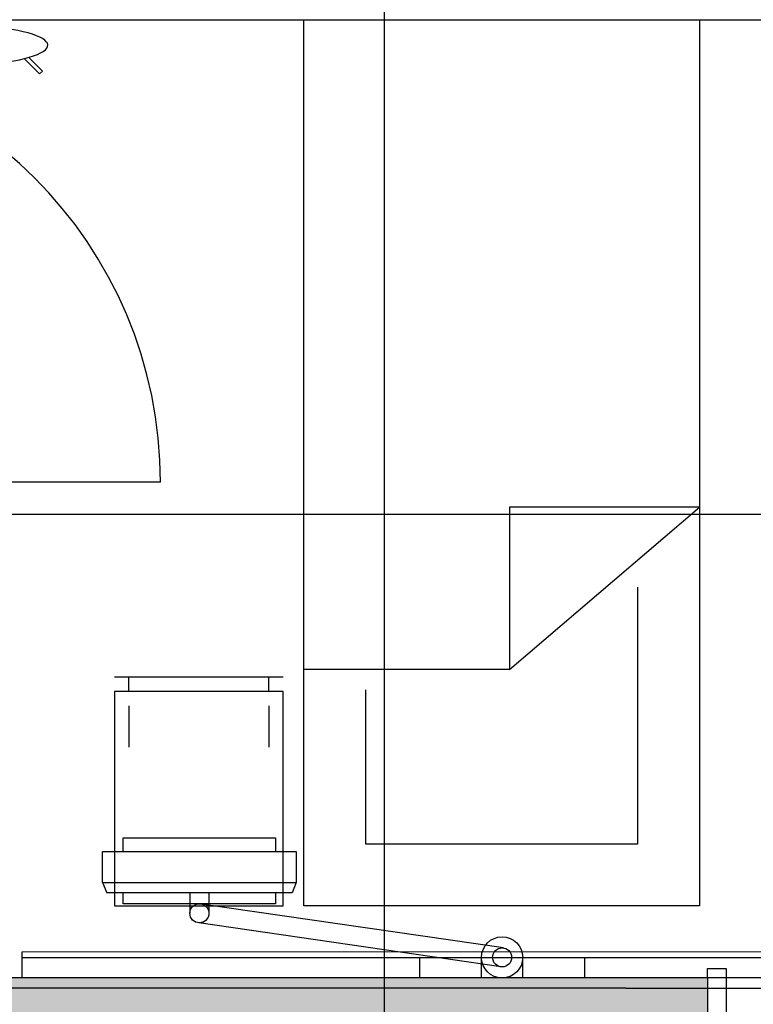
# Model space of a CAD drawing. Header units: millimetres. Extents: x 2502971067 to 2502991033, y 5626762590 to 5626807088.
# Tile 32 of 109: x 2502972965 to 2502974746, y 5626783221 to 5626785610. Entities that reach past the tile are written whole.
import ezdxf

# ---------------------------------------------------------------- set-up
doc = ezdxf.new("R2010")
doc.units = ezdxf.units.MM
for name, color, linetype in [('A_Fenster-Fassade', 2, 'Continuous'), ('A_Fenster-Innen', 2, 'Continuous'), ('A_Raster', 253, 'Continuous'), ('A_Schraffur-Wand', 9, 'Continuous'), ('A_Wand', 7, 'Continuous'), ('I_Bett', 2, 'Continuous'), ('I_Bettenwandkanal', 2, 'Continuous'), ('I_Möbel', 2, 'Continuous')]:
    doc.layers.add(name, color=color, linetype=linetype)

msp = doc.modelspace()

# ---------------------------------------------------------------- hatches: boundary and pattern name
at = {"layer": 'A_Schraffur-Wand'}
h = msp.add_hatch(color=256, dxfattribs=at)
h.dxf.hatch_style = 1
h.paths.add_polyline_path([(2502974634.998, 5626783284.99946), (2502972345, 5626783284.99946), (2502972345, 5626783134.99946), (2502974634.998, 5626783134.99946)])

# ---------------------------------------------------------------- linework, layer by layer
at = {"layer": 'A_Fenster-Fassade'}
msp.add_line((2502973306.94476, 5626784487.68304), (2502972262.311, 5626784487.68304), dxfattribs=at)
msp.add_arc((2502972262.311, 5626784487.68304), 1044.633755, 0, 90, dxfattribs=at)
at = {"layer": 'A_Fenster-Innen'}
for p, q in [((2502974634.998, 5626783284.99946), (2502974634.998, 5626783307.99946)), ((2502974634.998, 5626783307.99946), (2502974679.998, 5626783307.99946)), ((2502974679.998, 5626783307.99946), (2502974679.998, 5626783111.99946)), ((2502975894.998, 5626783284.99946), (2502974634.998, 5626783284.99946))]:
    msp.add_line(p, q, dxfattribs=at)
at = {"layer": 'A_Raster'}
for p, q in [((2502973850, 5626806160), (2502973850, 5626762660)), ((2502971300, 5626785610), (2502990800, 5626785610)), ((2502971300, 5626784410), (2502990800, 5626784410))]:
    msp.add_line(p, q, dxfattribs=at)
at = {"layer": 'A_Wand'}
for q in [(2502972345, 5626783284.99946), (2502974634.998, 5626783134.99946)]:
    msp.add_line((2502974634.998, 5626783284.99946), q, dxfattribs=at)
at = {"layer": 'A_Wand', "color": 2}
for p, q in [((2502973836.20447, 5626783259.99998), (2502972740.00223, 5626783259.99998)), ((2502974436.20447, 5626783259.99998), (2502976094.95768, 5626783259.99998))]:
    msp.add_line(p, q, dxfattribs=at)
at = {"layer": 'I_Bett'}
for p, q in [((2502973654.997746, 5626783459.999829), (2502973654.997746, 5626785609.999951)), ((2502973654.997746, 5626785609.999951), (2502974614.997776, 5626785609.999951)), ((2502974614.997776, 5626785609.999951), (2502974614.997776, 5626783459.999829)), ((2502974153.977406, 5626784426.997205), (2502974153.977406, 5626784033.466443)), ((2502974153.977406, 5626784033.466443), (2502974614.997776, 5626784426.997205)), ((2502974614.997776, 5626784426.997205), (2502974153.977406, 5626784426.997205)), ((2502974464.997776, 5626784233.216931), (2502974464.997776, 5626783609.99989)), ((2502974153.977406, 5626784033.466443), (2502973654.997746, 5626784033.466443)), ((2502973604.99773, 5626784014.999951), (2502973194.997715, 5626784014.999951)), ((2502973229.99773, 5626783979.99989), (2502973229.99773, 5626784014.999951)), ((2502973569.997761, 5626783979.99989), (2502973569.997761, 5626784014.999951)), ((2502973194.997715, 5626783979.99989), (2502973194.997715, 5626783459.999829)), ((2502973604.99773, 5626783979.99989), (2502973194.997715, 5626783979.99989)), ((2502973604.99773, 5626783459.999829), (2502973604.99773, 5626783979.99989)), ((2502973804.997761, 5626783609.99989), (2502973804.997761, 5626783984.006726)), ((2502973229.99773, 5626783944.99989), (2502973229.99773, 5626783844.999829)), ((2502973569.997761, 5626783944.99989), (2502973569.997761, 5626783844.999829)), ((2502974464.997776, 5626783609.99989), (2502973804.997761, 5626783609.99989)), ((2502973194.997715, 5626783459.999829), (2502973604.99773, 5626783459.999829)), ((2502974614.997776, 5626783459.999829), (2502973654.997746, 5626783459.999829))]:
    msp.add_line(p, q, dxfattribs=at)
at = {"layer": 'I_Bettenwandkanal'}
msp.add_line((2502972970.006542, 5626783334.995549), (2502977374.999015, 5626783334.995549), dxfattribs=at)
at = {"layer": 'I_Möbel'}
for p, q in [((2502972976.154057, 5626785515.661084), (2502973013.404697, 5626785478.410474)), ((2502973020.424534, 5626785485.430249), (2502972987.267582, 5626785518.587171)), ((2502973013.404697, 5626785478.410474), (2502973020.424534, 5626785485.430249)), ((2502973216.20447, 5626783591.94191), (2502973216.20447, 5626783625.06691)), ((2502973216.20447, 5626783625.06691), (2502973586.20447, 5626783625.06691)), ((2502973586.20447, 5626783625.06691), (2502973586.20447, 5626783591.94191)), ((2502973166.20447, 5626783516.94192), (2502973166.20447, 5626783591.94191)), ((2502973166.20447, 5626783591.94191), (2502973636.20447, 5626783591.94191)), ((2502973636.20447, 5626783591.94191), (2502973636.20447, 5626783516.94191)), ((2502973166.20447, 5626783516.94192), (2502973176.20447, 5626783491.94192)), ((2502973166.20447, 5626783516.94192), (2502973636.20447, 5626783516.94191)), ((2502973636.20447, 5626783516.94191), (2502973626.20447, 5626783491.94191)), ((2502973626.20447, 5626783491.94191), (2502973176.20447, 5626783491.94192)), ((2502973216.20447, 5626783465.06691), (2502973216.20447, 5626783491.94192)), ((2502973378.32834, 5626783491.94191), (2502973378.32834, 5626783441.94191)), ((2502973424.32947, 5626783491.94191), (2502973424.32947, 5626783441.94191)), ((2502973586.20447, 5626783491.94191), (2502973586.20447, 5626783465.06691)), ((2502973586.20447, 5626783465.06691), (2502973216.20447, 5626783465.06691)), ((2502974139.59218, 5626783357.87549), (2502973406.75044, 5626783464.39203)), ((2502974132.94618, 5626783312.28238), (2502973400.10443, 5626783418.79892)), ((2502977345, 5626783348.06539), (2502972970.00654, 5626783348.0032)), ((2502972970.00654, 5626783348.00337), (2502972970.00654, 5626783285.00337)), ((2502973936.20447, 5626783284.99998), (2502973936.20447, 5626783334.99998)), ((2502973936.20447, 5626783334.99998), (2502974336.20447, 5626783334.99998)), ((2502974086.20447, 5626783284.99998), (2502974086.20447, 5626783334.99998)), ((2502974186.20447, 5626783284.99998), (2502974186.20447, 5626783334.99998)), ((2502974336.20447, 5626783334.99998), (2502974336.20447, 5626783284.99998)), ((2502974336.20447, 5626783284.99998), (2502973936.20447, 5626783284.99998)), ((2502974436.20447, 5626783259.99998), (2502973836.20447, 5626783259.99998))]:
    msp.add_line(p, q, dxfattribs=at)
for centre, radius in [((2502973401.20447, 5626783441.94191), 23.125), ((2502974136.20447, 5626783334.99998), 50), ((2502974136.20447, 5626783334.99998), 23.125)]:
    msp.add_circle(centre, radius, dxfattribs=at)
msp.add_ellipse((2502972794.999699, 5626785547.902966), major_axis=(-238.26001, 0), ratio=0.2083333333, start_param=5.3180932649, end_param=10.3898700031, dxfattribs=at)

doc.saveas('drawing.dxf')
